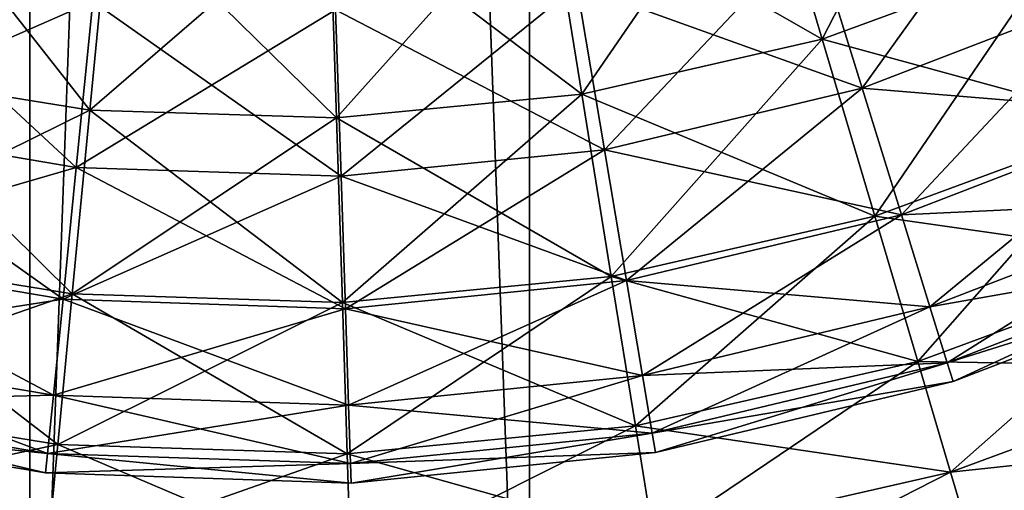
# Model space of a CAD drawing. Header units: millimetres. Extents: x 0 to 130, y 0 to 330.
# Tile 13 of 105: x 64 to 87, y 15 to 26. Entities that reach past the tile are written whole.
import ezdxf

# ---------------------------------------------------------------- set-up
doc = ezdxf.new("R2010")
doc.units = ezdxf.units.MM
doc.header["$LTSCALE"] = 25.4
doc.layers.get('0').update_dxf_attribs({"true_color": 0xff5454})

# ---------------------------------------------------------------- blocks, each defined once
blk = doc.blocks.new('PIK-I-10299.STL')
at = {"color": 250, "true_color": 0x262626}
mesh = blk.add_polyface(dxfattribs=at)
corners = [(91.584, 17.484, 132.935), (79.584, 347.484, 132.935), (79.584, 17.484, 132.935), (91.584, 347.484, 132.935)]
mesh.append_faces([[corners[k] for k in face] for face in [(0, 1, 2), (1, 0, 3)]], dxfattribs={"vtx0": -1, "color": 250})
mesh = blk.add_polyface(dxfattribs=at)
corners = [(79.584, 347.484, 132.935), (79.584, 17.484, 122.935), (79.584, 17.484, 132.935), (79.584, 347.484, 122.935)]
mesh.append_faces([[corners[k] for k in face] for face in [(0, 1, 2), (1, 0, 3)]], dxfattribs={"vtx0": -1, "color": 250})
mesh = blk.add_polyface(dxfattribs=at)
corners = [(91.584, 347.484, 122.935), (79.584, 17.484, 122.935), (79.584, 347.484, 122.935), (91.584, 17.484, 122.935)]
mesh.append_faces([[corners[k] for k in face] for face in [(0, 1, 2), (1, 0, 3)]], dxfattribs={"vtx0": -1, "color": 250})
mesh = blk.add_polyface(dxfattribs=at)
corners = [(91.584, 347.484, 122.935), (91.584, 17.484, 132.935), (91.584, 17.484, 122.935), (91.584, 347.484, 132.935)]
mesh.append_faces([[corners[k] for k in face] for face in [(0, 1, 2), (1, 0, 3)]], dxfattribs={"vtx0": -1, "color": 250})
blk = doc.blocks.new('CAMELEON-SNOWBALL-10267.STL')
at = {"color": 7, "true_color": 0xffffff}
mesh = blk.add_polyface(dxfattribs=at)
corners = [(77.226, -37.931, 104.96), (73.754, -44.694, 99.468), (79.313, -42.648, 99.468), (72.286, -39.749, 104.96)]
mesh.append_faces([[corners[k] for k in face] for face in [(0, 1, 2), (1, 0, 3)]], dxfattribs={"vtx0": -1, "color": 7})
mesh = blk.add_polyface(dxfattribs=at)
corners = [(79.313, -42.648, 22.977), (72.286, -39.749, 17.484), (77.226, -37.931, 17.484), (73.754, -44.694, 22.977)]
mesh.append_faces([[corners[k] for k in face] for face in [(0, 1, 2), (1, 0, 3)]], dxfattribs={"vtx0": -1, "color": 7})
mesh = blk.add_polyface(dxfattribs=at)
corners = [(72.286, -39.749, 104.96), (67.978, -46.012, 99.468), (73.754, -44.694, 99.468), (67.155, -40.92, 104.96)]
mesh.append_faces([[corners[k] for k in face] for face in [(0, 1, 2), (1, 0, 3)]], dxfattribs={"vtx0": -1, "color": 7})
mesh = blk.add_polyface(dxfattribs=at)
corners = [(73.754, -44.694, 22.977), (67.155, -40.92, 17.484), (72.286, -39.749, 17.484), (67.978, -46.012, 22.977)]
mesh.append_faces([[corners[k] for k in face] for face in [(0, 1, 2), (1, 0, 3)]], dxfattribs={"vtx0": -1, "color": 7})
mesh = blk.add_polyface(dxfattribs=at)
corners = [(74.712, -45.867, 33.722), (78.967, -39.954, 27.74), (73.528, -42.049, 27.74), (80.65, -43.58, 33.722)]
mesh.append_faces([[corners[k] for k in face] for face in [(0, 1, 2), (1, 0, 3)]], dxfattribs={"vtx0": -1, "color": 7})
mesh = blk.add_polyface(dxfattribs=at)
corners = [(73.528, -42.049, 94.704), (80.65, -43.58, 88.722), (74.712, -45.867, 88.722), (78.967, -39.954, 94.704)]
mesh.append_faces([[corners[k] for k in face] for face in [(0, 1, 2), (1, 0, 3)]], dxfattribs={"vtx0": -1, "color": 7})
mesh = blk.add_polyface(dxfattribs=at)
corners = [(56.656, -41.257, 104.96), (50.313, -45.446, 99.468), (56.161, -46.391, 99.468), (51.46, -40.417, 104.96)]
mesh.append_faces([[corners[k] for k in face] for face in [(0, 1, 2), (1, 0, 3)]], dxfattribs={"vtx0": -1, "color": 7})
mesh = blk.add_polyface(dxfattribs=at)
corners = [(56.161, -46.391, 22.977), (51.46, -40.417, 17.484), (56.656, -41.257, 17.484), (50.313, -45.446, 22.977)]
mesh.append_faces([[corners[k] for k in face] for face in [(0, 1, 2), (1, 0, 3)]], dxfattribs={"vtx0": -1, "color": 7})
mesh = blk.add_polyface(dxfattribs=at)
corners = [(67.155, -40.92, 104.96), (62.082, -46.581, 99.468), (67.978, -46.012, 99.468), (61.916, -41.426, 104.96)]
mesh.append_faces([[corners[k] for k in face] for face in [(0, 1, 2), (1, 0, 3)]], dxfattribs={"vtx0": -1, "color": 7})
mesh = blk.add_polyface(dxfattribs=at)
corners = [(67.978, -46.012, 22.977), (61.916, -41.426, 17.484), (67.155, -40.92, 17.484), (62.082, -46.581, 22.977)]
mesh.append_faces([[corners[k] for k in face] for face in [(0, 1, 2), (1, 0, 3)]], dxfattribs={"vtx0": -1, "color": 7})
mesh = blk.add_polyface(dxfattribs=at)
corners = [(61.916, -41.426, 104.96), (56.161, -46.391, 99.468), (62.082, -46.581, 99.468), (56.656, -41.257, 104.96)]
mesh.append_faces([[corners[k] for k in face] for face in [(0, 1, 2), (1, 0, 3)]], dxfattribs={"vtx0": -1, "color": 7})
mesh = blk.add_polyface(dxfattribs=at)
corners = [(62.082, -46.581, 22.977), (56.656, -41.257, 17.484), (61.916, -41.426, 17.484), (56.161, -46.391, 22.977)]
mesh.append_faces([[corners[k] for k in face] for face in [(0, 1, 2), (1, 0, 3)]], dxfattribs={"vtx0": -1, "color": 7})
mesh = blk.add_polyface(dxfattribs=at)
corners = [(68.522, -47.342, 33.722), (73.528, -42.049, 27.74), (67.858, -43.4, 27.74), (74.712, -45.867, 33.722)]
mesh.append_faces([[corners[k] for k in face] for face in [(0, 1, 2), (1, 0, 3)]], dxfattribs={"vtx0": -1, "color": 7})
mesh = blk.add_polyface(dxfattribs=at)
corners = [(67.858, -43.4, 94.704), (74.712, -45.867, 88.722), (68.522, -47.342, 88.722), (73.528, -42.049, 94.704)]
mesh.append_faces([[corners[k] for k in face] for face in [(0, 1, 2), (1, 0, 3)]], dxfattribs={"vtx0": -1, "color": 7})
mesh = blk.add_polyface(dxfattribs=at)
corners = [(79.313, -42.648, 99.468), (75.014, -48.94, 93.372), (81.106, -46.698, 93.372), (73.754, -44.694, 99.468)]
mesh.append_faces([[corners[k] for k in face] for face in [(0, 1, 2), (1, 0, 3)]], dxfattribs={"vtx0": -1, "color": 7})
mesh = blk.add_polyface(dxfattribs=at)
corners = [(81.106, -46.698, 29.073), (73.754, -44.694, 22.977), (79.313, -42.648, 22.977), (75.014, -48.94, 29.073)]
mesh.append_faces([[corners[k] for k in face] for face in [(0, 1, 2), (1, 0, 3)]], dxfattribs={"vtx0": -1, "color": 7})
mesh = blk.add_polyface(dxfattribs=at)
corners = [(49.558, -46.708, 33.722), (56.232, -43.789, 27.74), (50.485, -42.82, 27.74), (55.832, -47.766, 33.722)]
mesh.append_faces([[corners[k] for k in face] for face in [(0, 1, 2), (1, 0, 3)]], dxfattribs={"vtx0": -1, "color": 7})
mesh = blk.add_polyface(dxfattribs=at)
corners = [(50.485, -42.82, 94.704), (55.832, -47.766, 88.722), (49.558, -46.708, 88.722), (56.232, -43.789, 94.704)]
mesh.append_faces([[corners[k] for k in face] for face in [(0, 1, 2), (1, 0, 3)]], dxfattribs={"vtx0": -1, "color": 7})
mesh = blk.add_polyface(dxfattribs=at)
corners = [(62.192, -47.979, 33.722), (67.858, -43.4, 27.74), (62.058, -43.984, 27.74), (68.522, -47.342, 33.722)]
mesh.append_faces([[corners[k] for k in face] for face in [(0, 1, 2), (1, 0, 3)]], dxfattribs={"vtx0": -1, "color": 7})
mesh = blk.add_polyface(dxfattribs=at)
corners = [(62.058, -43.984, 94.704), (68.522, -47.342, 88.722), (62.192, -47.979, 88.722), (67.858, -43.4, 94.704)]
mesh.append_faces([[corners[k] for k in face] for face in [(0, 1, 2), (1, 0, 3)]], dxfattribs={"vtx0": -1, "color": 7})
mesh = blk.add_polyface(dxfattribs=at)
corners = [(75.655, -48.906, 40.175), (80.65, -43.58, 33.722), (74.712, -45.867, 33.722), (81.989, -46.466, 40.175)]
mesh.append_faces([[corners[k] for k in face] for face in [(0, 1, 2), (1, 0, 3)]], dxfattribs={"vtx0": -1, "color": 7})
mesh = blk.add_polyface(dxfattribs=at)
corners = [(74.712, -45.867, 88.722), (81.989, -46.466, 82.27), (75.655, -48.906, 82.27), (80.65, -43.58, 88.722)]
mesh.append_faces([[corners[k] for k in face] for face in [(0, 1, 2), (1, 0, 3)]], dxfattribs={"vtx0": -1, "color": 7})
mesh = blk.add_polyface(dxfattribs=at)
corners = [(55.832, -47.766, 33.722), (62.058, -43.984, 27.74), (56.232, -43.789, 27.74), (62.192, -47.979, 33.722)]
mesh.append_faces([[corners[k] for k in face] for face in [(0, 1, 2), (1, 0, 3)]], dxfattribs={"vtx0": -1, "color": 7})
mesh = blk.add_polyface(dxfattribs=at)
corners = [(56.232, -43.789, 94.704), (62.192, -47.979, 88.722), (55.832, -47.766, 88.722), (62.058, -43.984, 94.704)]
mesh.append_faces([[corners[k] for k in face] for face in [(0, 1, 2), (1, 0, 3)]], dxfattribs={"vtx0": -1, "color": 7})
mesh = blk.add_polyface(dxfattribs=at)
corners = [(73.754, -44.694, 99.468), (68.685, -50.384, 93.372), (75.014, -48.94, 93.372), (67.978, -46.012, 99.468)]
mesh.append_faces([[corners[k] for k in face] for face in [(0, 1, 2), (1, 0, 3)]], dxfattribs={"vtx0": -1, "color": 7})
mesh = blk.add_polyface(dxfattribs=at)
corners = [(75.014, -48.94, 29.073), (67.978, -46.012, 22.977), (73.754, -44.694, 22.977), (68.685, -50.384, 29.073)]
mesh.append_faces([[corners[k] for k in face] for face in [(0, 1, 2), (1, 0, 3)]], dxfattribs={"vtx0": -1, "color": 7})
mesh = blk.add_polyface(dxfattribs=at)
corners = [(55.736, -50.799, 29.073), (50.313, -45.446, 22.977), (56.161, -46.391, 22.977), (49.327, -49.763, 29.073)]
mesh.append_faces([[corners[k] for k in face] for face in [(0, 1, 2), (1, 0, 3)]], dxfattribs={"vtx0": -1, "color": 7})
mesh = blk.add_polyface(dxfattribs=at)
corners = [(56.161, -46.391, 99.468), (49.327, -49.763, 93.372), (55.736, -50.799, 93.372), (50.313, -45.446, 99.468)]
mesh.append_faces([[corners[k] for k in face] for face in [(0, 1, 2), (1, 0, 3)]], dxfattribs={"vtx0": -1, "color": 7})
mesh = blk.add_polyface(dxfattribs=at)
corners = [(69.052, -50.479, 40.175), (74.712, -45.867, 33.722), (68.522, -47.342, 33.722), (75.655, -48.906, 40.175)]
mesh.append_faces([[corners[k] for k in face] for face in [(0, 1, 2), (1, 0, 3)]], dxfattribs={"vtx0": -1, "color": 7})
mesh = blk.add_polyface(dxfattribs=at)
corners = [(68.522, -47.342, 88.722), (75.655, -48.906, 82.27), (69.052, -50.479, 82.27), (74.712, -45.867, 88.722)]
mesh.append_faces([[corners[k] for k in face] for face in [(0, 1, 2), (1, 0, 3)]], dxfattribs={"vtx0": -1, "color": 7})
mesh = blk.add_polyface(dxfattribs=at)
corners = [(67.978, -46.012, 99.468), (62.224, -51.007, 93.372), (68.685, -50.384, 93.372), (62.082, -46.581, 99.468)]
mesh.append_faces([[corners[k] for k in face] for face in [(0, 1, 2), (1, 0, 3)]], dxfattribs={"vtx0": -1, "color": 7})
mesh = blk.add_polyface(dxfattribs=at)
corners = [(68.685, -50.384, 29.073), (62.082, -46.581, 22.977), (67.978, -46.012, 22.977), (62.224, -51.007, 29.073)]
mesh.append_faces([[corners[k] for k in face] for face in [(0, 1, 2), (1, 0, 3)]], dxfattribs={"vtx0": -1, "color": 7})
mesh = blk.add_polyface(dxfattribs=at)
corners = [(62.082, -46.581, 99.468), (55.736, -50.799, 93.372), (62.224, -51.007, 93.372), (56.161, -46.391, 99.468)]
mesh.append_faces([[corners[k] for k in face] for face in [(0, 1, 2), (1, 0, 3)]], dxfattribs={"vtx0": -1, "color": 7})
mesh = blk.add_polyface(dxfattribs=at)
corners = [(62.224, -51.007, 29.073), (56.161, -46.391, 22.977), (62.082, -46.581, 22.977), (55.736, -50.799, 29.073)]
mesh.append_faces([[corners[k] for k in face] for face in [(0, 1, 2), (1, 0, 3)]], dxfattribs={"vtx0": -1, "color": 7})
mesh = blk.add_polyface(dxfattribs=at)
corners = [(76.34, -51.115, 46.987), (81.989, -46.466, 40.175), (75.655, -48.906, 40.175), (82.963, -48.564, 46.987)]
mesh.append_faces([[corners[k] for k in face] for face in [(0, 1, 2), (1, 0, 3)]], dxfattribs={"vtx0": -1, "color": 7})
mesh = blk.add_polyface(dxfattribs=at)
corners = [(75.655, -48.906, 82.27), (82.963, -48.564, 75.457), (76.34, -51.115, 75.457), (81.989, -46.466, 82.27)]
mesh.append_faces([[corners[k] for k in face] for face in [(0, 1, 2), (1, 0, 3)]], dxfattribs={"vtx0": -1, "color": 7})
mesh = blk.add_polyface(dxfattribs=at)
corners = [(48.82, -49.803, 40.175), (55.832, -47.766, 33.722), (49.558, -46.708, 33.722), (55.514, -50.932, 40.175)]
mesh.append_faces([[corners[k] for k in face] for face in [(0, 1, 2), (1, 0, 3)]], dxfattribs={"vtx0": -1, "color": 7})
mesh = blk.add_polyface(dxfattribs=at)
corners = [(49.558, -46.708, 88.722), (55.514, -50.932, 82.27), (48.82, -49.803, 82.27), (55.832, -47.766, 88.722)]
mesh.append_faces([[corners[k] for k in face] for face in [(0, 1, 2), (1, 0, 3)]], dxfattribs={"vtx0": -1, "color": 7})
mesh = blk.add_polyface(dxfattribs=at)
corners = [(81.106, -46.698, 93.372), (76.047, -52.42, 86.769), (82.576, -50.017, 86.769), (75.014, -48.94, 93.372)]
mesh.append_faces([[corners[k] for k in face] for face in [(0, 1, 2), (1, 0, 3)]], dxfattribs={"vtx0": -1, "color": 7})
mesh = blk.add_polyface(dxfattribs=at)
corners = [(82.576, -50.017, 35.676), (75.014, -48.94, 29.073), (81.106, -46.698, 29.073), (76.047, -52.42, 35.676)]
mesh.append_faces([[corners[k] for k in face] for face in [(0, 1, 2), (1, 0, 3)]], dxfattribs={"vtx0": -1, "color": 7})
mesh = blk.add_polyface(dxfattribs=at)
corners = [(62.298, -51.159, 40.175), (68.522, -47.342, 33.722), (62.192, -47.979, 33.722), (69.052, -50.479, 40.175)]
mesh.append_faces([[corners[k] for k in face] for face in [(0, 1, 2), (1, 0, 3)]], dxfattribs={"vtx0": -1, "color": 7})
mesh = blk.add_polyface(dxfattribs=at)
corners = [(62.192, -47.979, 88.722), (69.052, -50.479, 82.27), (62.298, -51.159, 82.27), (68.522, -47.342, 88.722)]
mesh.append_faces([[corners[k] for k in face] for face in [(0, 1, 2), (1, 0, 3)]], dxfattribs={"vtx0": -1, "color": 7})
mesh = blk.add_polyface(dxfattribs=at)
corners = [(55.514, -50.932, 40.175), (62.192, -47.979, 33.722), (55.832, -47.766, 33.722), (62.298, -51.159, 40.175)]
mesh.append_faces([[corners[k] for k in face] for face in [(0, 1, 2), (1, 0, 3)]], dxfattribs={"vtx0": -1, "color": 7})
mesh = blk.add_polyface(dxfattribs=at)
corners = [(55.832, -47.766, 88.722), (62.298, -51.159, 82.27), (55.514, -50.932, 82.27), (62.192, -47.979, 88.722)]
mesh.append_faces([[corners[k] for k in face] for face in [(0, 1, 2), (1, 0, 3)]], dxfattribs={"vtx0": -1, "color": 7})
mesh = blk.add_polyface(dxfattribs=at)
corners = [(76.756, -52.455, 54.043), (82.963, -48.564, 46.987), (76.34, -51.115, 46.987), (83.553, -49.837, 54.043)]
mesh.append_faces([[corners[k] for k in face] for face in [(0, 1, 2), (1, 0, 3)]], dxfattribs={"vtx0": -1, "color": 7})
mesh = blk.add_polyface(dxfattribs=at)
corners = [(76.34, -51.115, 75.457), (83.553, -49.837, 68.401), (76.756, -52.455, 68.401), (82.963, -48.564, 75.457)]
mesh.append_faces([[corners[k] for k in face] for face in [(0, 1, 2), (1, 0, 3)]], dxfattribs={"vtx0": -1, "color": 7})
mesh = blk.add_polyface(dxfattribs=at)
corners = [(75.014, -48.94, 93.372), (69.265, -53.968, 86.769), (76.047, -52.42, 86.769), (68.685, -50.384, 93.372)]
mesh.append_faces([[corners[k] for k in face] for face in [(0, 1, 2), (1, 0, 3)]], dxfattribs={"vtx0": -1, "color": 7})
mesh = blk.add_polyface(dxfattribs=at)
corners = [(76.047, -52.42, 35.676), (68.685, -50.384, 29.073), (75.014, -48.94, 29.073), (69.265, -53.968, 35.676)]
mesh.append_faces([[corners[k] for k in face] for face in [(0, 1, 2), (1, 0, 3)]], dxfattribs={"vtx0": -1, "color": 7})
mesh = blk.add_polyface(dxfattribs=at)
corners = [(69.436, -52.76, 46.987), (75.655, -48.906, 40.175), (69.052, -50.479, 40.175), (76.34, -51.115, 46.987)]
mesh.append_faces([[corners[k] for k in face] for face in [(0, 1, 2), (1, 0, 3)]], dxfattribs={"vtx0": -1, "color": 7})
mesh = blk.add_polyface(dxfattribs=at)
corners = [(69.052, -50.479, 82.27), (76.34, -51.115, 75.457), (69.436, -52.76, 75.457), (75.655, -48.906, 82.27)]
mesh.append_faces([[corners[k] for k in face] for face in [(0, 1, 2), (1, 0, 3)]], dxfattribs={"vtx0": -1, "color": 7})
mesh = blk.add_polyface(dxfattribs=at)
corners = [(48.82, -49.803, 82.27), (55.282, -53.233, 75.457), (48.284, -52.053, 75.457), (55.514, -50.932, 82.27)]
mesh.append_faces([[corners[k] for k in face] for face in [(0, 1, 2), (1, 0, 3)]], dxfattribs={"vtx0": -1, "color": 7})
mesh = blk.add_polyface(dxfattribs=at)
corners = [(48.284, -52.053, 46.987), (55.514, -50.932, 40.175), (48.82, -49.803, 40.175), (55.282, -53.233, 46.987)]
mesh.append_faces([[corners[k] for k in face] for face in [(0, 1, 2), (1, 0, 3)]], dxfattribs={"vtx0": -1, "color": 7})
mesh = blk.add_polyface(dxfattribs=at)
corners = [(55.387, -54.413, 35.676), (49.327, -49.763, 29.073), (55.736, -50.799, 29.073), (48.519, -53.302, 35.676)]
mesh.append_faces([[corners[k] for k in face] for face in [(0, 1, 2), (1, 0, 3)]], dxfattribs={"vtx0": -1, "color": 7})
mesh = blk.add_polyface(dxfattribs=at)
corners = [(55.736, -50.799, 93.372), (48.519, -53.302, 86.769), (55.387, -54.413, 86.769), (49.327, -49.763, 93.372)]
mesh.append_faces([[corners[k] for k in face] for face in [(0, 1, 2), (1, 0, 3)]], dxfattribs={"vtx0": -1, "color": 7})
mesh = blk.add_polyface(dxfattribs=at)
corners = [(76.895, -52.904, 61.222), (83.553, -49.837, 54.043), (76.756, -52.455, 54.043), (83.751, -50.264, 61.222)]
mesh.append_faces([[corners[k] for k in face] for face in [(0, 1, 2), (1, 0, 3)]], dxfattribs={"vtx0": -1, "color": 7})
mesh = blk.add_polyface(dxfattribs=at)
corners = [(76.756, -52.455, 68.401), (83.751, -50.264, 61.222), (76.895, -52.904, 61.222), (83.553, -49.837, 68.401)]
mesh.append_faces([[corners[k] for k in face] for face in [(0, 1, 2), (1, 0, 3)]], dxfattribs={"vtx0": -1, "color": 7})
mesh = blk.add_polyface(dxfattribs=at)
corners = [(82.576, -50.017, 86.769), (76.836, -55.079, 79.763), (83.698, -52.553, 79.763), (76.047, -52.42, 86.769)]
mesh.append_faces([[corners[k] for k in face] for face in [(0, 1, 2), (1, 0, 3)]], dxfattribs={"vtx0": -1, "color": 7})
mesh = blk.add_polyface(dxfattribs=at)
corners = [(83.698, -52.553, 42.681), (76.047, -52.42, 35.676), (82.576, -50.017, 35.676), (76.836, -55.079, 42.681)]
mesh.append_faces([[corners[k] for k in face] for face in [(0, 1, 2), (1, 0, 3)]], dxfattribs={"vtx0": -1, "color": 7})
mesh = blk.add_polyface(dxfattribs=at)
corners = [(68.685, -50.384, 93.372), (62.34, -54.636, 86.769), (69.265, -53.968, 86.769), (62.224, -51.007, 93.372)]
mesh.append_faces([[corners[k] for k in face] for face in [(0, 1, 2), (1, 0, 3)]], dxfattribs={"vtx0": -1, "color": 7})
mesh = blk.add_polyface(dxfattribs=at)
corners = [(69.265, -53.968, 35.676), (62.224, -51.007, 29.073), (68.685, -50.384, 29.073), (62.34, -54.636, 35.676)]
mesh.append_faces([[corners[k] for k in face] for face in [(0, 1, 2), (1, 0, 3)]], dxfattribs={"vtx0": -1, "color": 7})
mesh = blk.add_polyface(dxfattribs=at)
corners = [(62.375, -53.47, 46.987), (69.052, -50.479, 40.175), (62.298, -51.159, 40.175), (69.436, -52.76, 46.987)]
mesh.append_faces([[corners[k] for k in face] for face in [(0, 1, 2), (1, 0, 3)]], dxfattribs={"vtx0": -1, "color": 7})
mesh = blk.add_polyface(dxfattribs=at)
corners = [(62.298, -51.159, 82.27), (69.436, -52.76, 75.457), (62.375, -53.47, 75.457), (69.052, -50.479, 82.27)]
mesh.append_faces([[corners[k] for k in face] for face in [(0, 1, 2), (1, 0, 3)]], dxfattribs={"vtx0": -1, "color": 7})
mesh = blk.add_polyface(dxfattribs=at)
corners = [(62.34, -54.636, 35.676), (55.736, -50.799, 29.073), (62.224, -51.007, 29.073), (55.387, -54.413, 35.676)]
mesh.append_faces([[corners[k] for k in face] for face in [(0, 1, 2), (1, 0, 3)]], dxfattribs={"vtx0": -1, "color": 7})
mesh = blk.add_polyface(dxfattribs=at)
corners = [(62.224, -51.007, 93.372), (55.387, -54.413, 86.769), (62.34, -54.636, 86.769), (55.736, -50.799, 93.372)]
mesh.append_faces([[corners[k] for k in face] for face in [(0, 1, 2), (1, 0, 3)]], dxfattribs={"vtx0": -1, "color": 7})
mesh = blk.add_polyface(dxfattribs=at)
corners = [(55.282, -53.233, 46.987), (62.298, -51.159, 40.175), (55.514, -50.932, 40.175), (62.375, -53.47, 46.987)]
mesh.append_faces([[corners[k] for k in face] for face in [(0, 1, 2), (1, 0, 3)]], dxfattribs={"vtx0": -1, "color": 7})
mesh = blk.add_polyface(dxfattribs=at)
corners = [(55.514, -50.932, 82.27), (62.375, -53.47, 75.457), (55.282, -53.233, 75.457), (62.298, -51.159, 82.27)]
mesh.append_faces([[corners[k] for k in face] for face in [(0, 1, 2), (1, 0, 3)]], dxfattribs={"vtx0": -1, "color": 7})
mesh = blk.add_polyface(dxfattribs=at)
corners = [(69.67, -54.144, 54.043), (76.34, -51.115, 46.987), (69.436, -52.76, 46.987), (76.756, -52.455, 54.043)]
mesh.append_faces([[corners[k] for k in face] for face in [(0, 1, 2), (1, 0, 3)]], dxfattribs={"vtx0": -1, "color": 7})
mesh = blk.add_polyface(dxfattribs=at)
corners = [(69.436, -52.76, 75.457), (76.756, -52.455, 68.401), (69.67, -54.144, 68.401), (76.34, -51.115, 75.457)]
mesh.append_faces([[corners[k] for k in face] for face in [(0, 1, 2), (1, 0, 3)]], dxfattribs={"vtx0": -1, "color": 7})
mesh = blk.add_polyface(dxfattribs=at)
corners = [(48.284, -52.053, 75.457), (55.142, -54.629, 68.401), (47.959, -53.418, 68.401), (55.282, -53.233, 75.457)]
mesh.append_faces([[corners[k] for k in face] for face in [(0, 1, 2), (1, 0, 3)]], dxfattribs={"vtx0": -1, "color": 7})
mesh = blk.add_polyface(dxfattribs=at)
corners = [(47.959, -53.418, 54.043), (55.282, -53.233, 46.987), (48.284, -52.053, 46.987), (55.142, -54.629, 54.043)]
mesh.append_faces([[corners[k] for k in face] for face in [(0, 1, 2), (1, 0, 3)]], dxfattribs={"vtx0": -1, "color": 7})
mesh = blk.add_polyface(dxfattribs=at)
corners = [(76.047, -52.42, 86.769), (69.707, -56.706, 79.763), (76.836, -55.079, 79.763), (69.265, -53.968, 86.769)]
mesh.append_faces([[corners[k] for k in face] for face in [(0, 1, 2), (1, 0, 3)]], dxfattribs={"vtx0": -1, "color": 7})
mesh = blk.add_polyface(dxfattribs=at)
corners = [(76.836, -55.079, 42.681), (69.265, -53.968, 35.676), (76.047, -52.42, 35.676), (69.707, -56.706, 42.681)]
mesh.append_faces([[corners[k] for k in face] for face in [(0, 1, 2), (1, 0, 3)]], dxfattribs={"vtx0": -1, "color": 7})
mesh = blk.add_polyface(dxfattribs=at)
corners = [(69.748, -54.608, 61.222), (76.756, -52.455, 54.043), (69.67, -54.144, 54.043), (76.895, -52.904, 61.222)]
mesh.append_faces([[corners[k] for k in face] for face in [(0, 1, 2), (1, 0, 3)]], dxfattribs={"vtx0": -1, "color": 7})
mesh = blk.add_polyface(dxfattribs=at)
corners = [(69.67, -54.144, 68.401), (76.895, -52.904, 61.222), (69.748, -54.608, 61.222), (76.756, -52.455, 68.401)]
mesh.append_faces([[corners[k] for k in face] for face in [(0, 1, 2), (1, 0, 3)]], dxfattribs={"vtx0": -1, "color": 7})
mesh = blk.add_polyface(dxfattribs=at)
corners = [(83.698, -52.553, 79.763), (77.369, -56.875, 72.465), (84.457, -54.267, 72.465), (76.836, -55.079, 79.763)]
mesh.append_faces([[corners[k] for k in face] for face in [(0, 1, 2), (1, 0, 3)]], dxfattribs={"vtx0": -1, "color": 7})
mesh = blk.add_polyface(dxfattribs=at)
corners = [(84.457, -54.267, 49.979), (76.836, -55.079, 42.681), (83.698, -52.553, 42.681), (77.369, -56.875, 49.979)]
mesh.append_faces([[corners[k] for k in face] for face in [(0, 1, 2), (1, 0, 3)]], dxfattribs={"vtx0": -1, "color": 7})
mesh = blk.add_polyface(dxfattribs=at)
corners = [(62.422, -54.873, 54.043), (69.436, -52.76, 46.987), (62.375, -53.47, 46.987), (69.67, -54.144, 54.043)]
mesh.append_faces([[corners[k] for k in face] for face in [(0, 1, 2), (1, 0, 3)]], dxfattribs={"vtx0": -1, "color": 7})
mesh = blk.add_polyface(dxfattribs=at)
corners = [(62.375, -53.47, 75.457), (69.67, -54.144, 68.401), (62.422, -54.873, 68.401), (69.436, -52.76, 75.457)]
mesh.append_faces([[corners[k] for k in face] for face in [(0, 1, 2), (1, 0, 3)]], dxfattribs={"vtx0": -1, "color": 7})
mesh = blk.add_polyface(dxfattribs=at)
corners = [(47.959, -53.418, 68.401), (55.095, -55.098, 61.222), (47.85, -53.876, 61.222), (55.142, -54.629, 68.401)]
mesh.append_faces([[corners[k] for k in face] for face in [(0, 1, 2), (1, 0, 3)]], dxfattribs={"vtx0": -1, "color": 7})
mesh = blk.add_polyface(dxfattribs=at)
corners = [(47.85, -53.876, 61.222), (55.142, -54.629, 54.043), (47.959, -53.418, 54.043), (55.095, -55.098, 61.222)]
mesh.append_faces([[corners[k] for k in face] for face in [(0, 1, 2), (1, 0, 3)]], dxfattribs={"vtx0": -1, "color": 7})
mesh = blk.add_polyface(dxfattribs=at)
corners = [(55.121, -57.174, 42.681), (48.519, -53.302, 35.676), (55.387, -54.413, 35.676), (47.902, -56.007, 42.681)]
mesh.append_faces([[corners[k] for k in face] for face in [(0, 1, 2), (1, 0, 3)]], dxfattribs={"vtx0": -1, "color": 7})
mesh = blk.add_polyface(dxfattribs=at)
corners = [(55.387, -54.413, 86.769), (47.902, -56.007, 79.763), (55.121, -57.174, 79.763), (48.519, -53.302, 86.769)]
mesh.append_faces([[corners[k] for k in face] for face in [(0, 1, 2), (1, 0, 3)]], dxfattribs={"vtx0": -1, "color": 7})
mesh = blk.add_polyface(dxfattribs=at)
corners = [(55.282, -53.233, 75.457), (62.422, -54.873, 68.401), (55.142, -54.629, 68.401), (62.375, -53.47, 75.457)]
mesh.append_faces([[corners[k] for k in face] for face in [(0, 1, 2), (1, 0, 3)]], dxfattribs={"vtx0": -1, "color": 7})
mesh = blk.add_polyface(dxfattribs=at)
corners = [(55.142, -54.629, 54.043), (62.375, -53.47, 46.987), (55.282, -53.233, 46.987), (62.422, -54.873, 54.043)]
mesh.append_faces([[corners[k] for k in face] for face in [(0, 1, 2), (1, 0, 3)]], dxfattribs={"vtx0": -1, "color": 7})
mesh = blk.add_polyface(dxfattribs=at)
corners = [(69.707, -56.706, 42.681), (62.34, -54.636, 35.676), (69.265, -53.968, 35.676), (62.429, -57.408, 42.681)]
mesh.append_faces([[corners[k] for k in face] for face in [(0, 1, 2), (1, 0, 3)]], dxfattribs={"vtx0": -1, "color": 7})
mesh = blk.add_polyface(dxfattribs=at)
corners = [(69.265, -53.968, 86.769), (62.429, -57.408, 79.763), (69.707, -56.706, 79.763), (62.34, -54.636, 86.769)]
mesh.append_faces([[corners[k] for k in face] for face in [(0, 1, 2), (1, 0, 3)]], dxfattribs={"vtx0": -1, "color": 7})
mesh = blk.add_polyface(dxfattribs=at)
corners = [(62.422, -54.873, 68.401), (69.748, -54.608, 61.222), (62.438, -55.343, 61.222), (69.67, -54.144, 68.401)]
mesh.append_faces([[corners[k] for k in face] for face in [(0, 1, 2), (1, 0, 3)]], dxfattribs={"vtx0": -1, "color": 7})
mesh = blk.add_polyface(dxfattribs=at)
corners = [(62.438, -55.343, 61.222), (69.67, -54.144, 54.043), (62.422, -54.873, 54.043), (69.748, -54.608, 61.222)]
mesh.append_faces([[corners[k] for k in face] for face in [(0, 1, 2), (1, 0, 3)]], dxfattribs={"vtx0": -1, "color": 7})
mesh = blk.add_polyface(dxfattribs=at)
corners = [(84.457, -54.267, 72.465), (77.638, -57.78, 64.99), (84.839, -55.13, 64.99), (77.369, -56.875, 72.465)]
mesh.append_faces([[corners[k] for k in face] for face in [(0, 1, 2), (1, 0, 3)]], dxfattribs={"vtx0": -1, "color": 7})
mesh = blk.add_polyface(dxfattribs=at)
corners = [(84.839, -55.13, 57.455), (77.369, -56.875, 49.979), (84.457, -54.267, 49.979), (77.638, -57.78, 57.455)]
mesh.append_faces([[corners[k] for k in face] for face in [(0, 1, 2), (1, 0, 3)]], dxfattribs={"vtx0": -1, "color": 7})
mesh = blk.add_polyface(dxfattribs=at)
corners = [(55.142, -54.629, 68.401), (62.438, -55.343, 61.222), (55.095, -55.098, 61.222), (62.422, -54.873, 68.401)]
mesh.append_faces([[corners[k] for k in face] for face in [(0, 1, 2), (1, 0, 3)]], dxfattribs={"vtx0": -1, "color": 7})
mesh = blk.add_polyface(dxfattribs=at)
corners = [(55.095, -55.098, 61.222), (62.422, -54.873, 54.043), (55.142, -54.629, 54.043), (62.438, -55.343, 61.222)]
mesh.append_faces([[corners[k] for k in face] for face in [(0, 1, 2), (1, 0, 3)]], dxfattribs={"vtx0": -1, "color": 7})
mesh = blk.add_polyface(dxfattribs=at)
corners = [(62.429, -57.408, 42.681), (55.387, -54.413, 35.676), (62.34, -54.636, 35.676), (55.121, -57.174, 42.681)]
mesh.append_faces([[corners[k] for k in face] for face in [(0, 1, 2), (1, 0, 3)]], dxfattribs={"vtx0": -1, "color": 7})
mesh = blk.add_polyface(dxfattribs=at)
corners = [(62.34, -54.636, 86.769), (55.121, -57.174, 79.763), (62.429, -57.408, 79.763), (55.387, -54.413, 86.769)]
mesh.append_faces([[corners[k] for k in face] for face in [(0, 1, 2), (1, 0, 3)]], dxfattribs={"vtx0": -1, "color": 7})
mesh = blk.add_polyface(dxfattribs=at)
corners = [(77.369, -56.875, 49.979), (69.707, -56.706, 42.681), (76.836, -55.079, 42.681), (70.006, -58.556, 49.979)]
mesh.append_faces([[corners[k] for k in face] for face in [(0, 1, 2), (1, 0, 3)]], dxfattribs={"vtx0": -1, "color": 7})
mesh = blk.add_polyface(dxfattribs=at)
corners = [(76.836, -55.079, 79.763), (70.006, -58.556, 72.465), (77.369, -56.875, 72.465), (69.707, -56.706, 79.763)]
mesh.append_faces([[corners[k] for k in face] for face in [(0, 1, 2), (1, 0, 3)]], dxfattribs={"vtx0": -1, "color": 7})
mesh = blk.add_polyface(dxfattribs=at)
corners = [(84.839, -55.13, 64.99), (77.638, -57.78, 57.455), (84.839, -55.13, 57.455), (77.638, -57.78, 64.99)]
mesh.append_faces([[corners[k] for k in face] for face in [(0, 1, 2), (1, 0, 3)]], dxfattribs={"vtx0": -1, "color": 7})
blk = doc.blocks.new('CAMELEON-SNOWBALL-10267')
at = {"color": 0}
blk.add_blockref('CAMELEON-SNOWBALL-10267.STL', (0, 0), dxfattribs=at)
blk = doc.blocks.new('Grupuj#1')
at = {"color": 0}
for name, p in [('PIK-I-10299.STL', (-15.584, -17.484, -1.406)), ('CAMELEON-SNOWBALL-10267', (9.28, 70.211, -1.222))]:
    blk.add_blockref(name, p, dxfattribs=at)

msp = doc.modelspace()

# ---------------------------------------------------------------- block references
at = {"color": 0}
msp.add_blockref('Grupuj#1', (0, 0, -0.078), dxfattribs=at)

doc.saveas('drawing.dxf')
